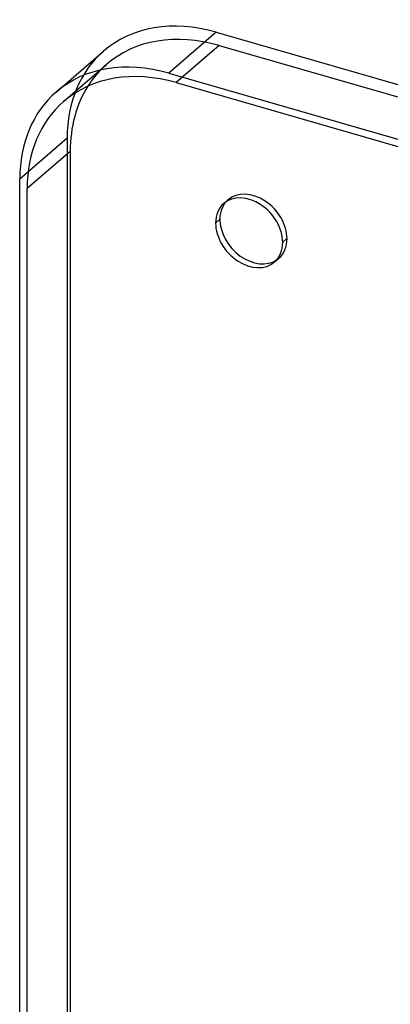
# Model space of a CAD drawing. Header units: millimetres. Extents: x -192 to 186, y -241 to 236.
# Tile 21 of 89: x -192 to -149, y 122 to 236. Entities that reach past the tile are written whole.
import ezdxf

# ---------------------------------------------------------------- set-up
doc = ezdxf.new("R2010")
doc.units = ezdxf.units.MM
doc.layers.add('MAIN-1', color=7, linetype='Continuous')
doc.layers.add('MAIN-2', color=7, linetype='Continuous')

msp = doc.modelspace()

# ---------------------------------------------------------------- linework, layer by layer
at = {"layer": 'MAIN-1'}
for p, q in [((-168.87, 234.95), (-174.37, 230.18)), ((-168.87, 234.95), (168.87, 137.45)), ((-187.47, 227.98), (-181.97, 232.74)), ((-174.37, 230.18), (163.37, 132.68)), ((-173.51, 229.07), (162.51, 132.07)), ((-185.83, 221.08), (-190.83, 216.75)), ((-185.83, 221.08), (-185.83, -114.94)), ((-191.7, -119.89), (-191.7, 217.86)), ((-190.83, -119.27), (-190.83, 216.75)), ((-168.44, 213.17), (-168.94, 212.74))]:
    msp.add_line(p, q, dxfattribs=at)
for centre, major_axis, start_param, end_param in [((-168.87, 217.62), (-13.09, 15.12), -0.857072, 0.000079), ((-174.37, 212.86), (13.09, -15.12), 2.284521, 3.141672), ((-173.51, 211.75), (13.09, -15.12), 2.284521, 3.141672), ((-174.37, 212.86), (13.09, -15.12), -3.141514, -2.427868), ((-168.51, 216.08), (-13.09, 15.12), 0.222306, 0.713724), ((-173.51, 211.75), (13.09, -15.12), -3.141514, -2.427868), ((-165.04, 211.61), (2.95, -3.4), 0.713724, 3.141552), ((-165.04, 211.61), (2.95, -3.4), 3.141552, 3.855317), ((-164.54, 212.04), (-2.95, 3.4), 0.098148, 0.713724), ((-164.54, 212.04), (-2.95, 3.4), 0.713724, 3.043444), ((-165.04, 211.61), (2.95, -3.4), -2.427868, -0.000041), ((-165.04, 211.61), (2.95, -3.4), -0.000041, 0.713724)]:
    msp.add_ellipse(centre, major_axis=major_axis, ratio=0.75, start_param=start_param, end_param=end_param, dxfattribs=at)
at = {"layer": 'MAIN-2'}
for p, q in [((-168.51, 233.4), (-173.51, 229.07)), ((-168.51, 233.4), (167.51, 136.4)), ((-186.6, 226.86), (-181.6, 231.19)), ((-186.2, 222.62), (-191.7, 217.86)), ((-186.2, 222.62), (-186.2, -115.12)), ((-167.99, 215.01), (-167.49, 215.45)), ((-161.15, 210.49), (-160.65, 210.92)), ((-162.1, 208.21), (-161.6, 208.64))]:
    msp.add_line(p, q, dxfattribs=at)
for centre, major_axis, start_param, end_param in [((-168.51, 216.08), (-13.09, 15.12), -0.857072, 0.000079), ((-168.87, 217.62), (-13.09, 15.12), 0.000079, 0.713724), ((-168.51, 216.08), (-13.09, 15.12), 0.000079, 0.222306), ((-164.54, 212.04), (-2.95, 3.4), -0.000041, 0.098148), ((-164.54, 212.04), (-2.95, 3.4), -2.427868, -0.000041), ((-164.54, 212.04), (-2.95, 3.4), 3.141552, 3.855317), ((-164.54, 212.04), (-2.95, 3.4), 3.043444, 3.141552)]:
    msp.add_ellipse(centre, major_axis=major_axis, ratio=0.75, start_param=start_param, end_param=end_param, dxfattribs=at)

doc.saveas('drawing.dxf')
